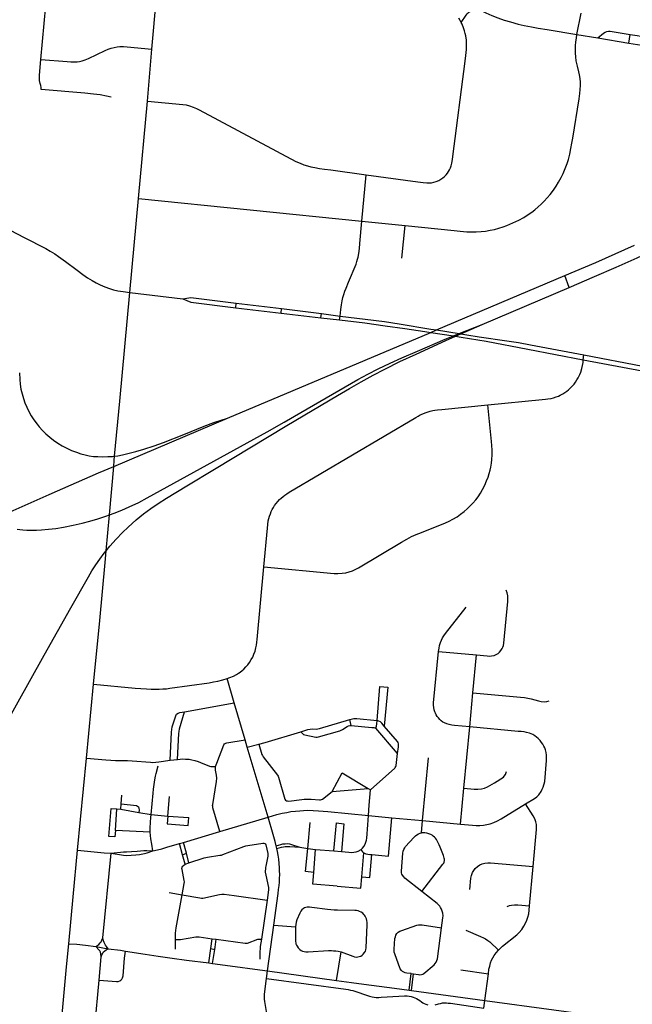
# Model space of a CAD drawing. Extents: x 1410746 to 1533160, y 578873 to 704954.
# Tile 39 of 227: x 1481427 to 1486650, y 591624 to 600020. Entities that reach past the tile are written whole.
import ezdxf

# ---------------------------------------------------------------- set-up
doc = ezdxf.new("R2010")
doc.units = 0
doc.header["$MEASUREMENT"] = 0
doc.layers.add('MC_STREETS', color=254, linetype='CONTINUOUS')

msp = doc.modelspace()

# ---------------------------------------------------------------- linework, layer by layer
at = {"layer": 'MC_STREETS'}
for p, q in [((1482554.615775, 599769.067425), (1482608.4598, 600378.24905)), ((1481608.73165, 599680.62005), (1481650.326, 600140.57095)), ((1486177.88135, 599894.191625), (1486214.060325, 600076.9755)), ((1486177.88135, 599894.191625), (1486354.727625, 599864.5795)), ((1486354.727625, 599864.5795), (1486621.0735, 599820.968925)), ((1486621.0735, 599820.968925), (1486631.7658, 599894.08545)), ((1486621.0735, 599820.968925), (1487269.474, 599714.01625)), ((1482515.7229, 599324.35655), (1482554.615775, 599769.067425)), ((1482441.510125, 598496.257), (1482515.7229, 599324.35655)), ((1484344.855575, 598301.2295), (1484382.3451, 598698.7743)), ((1482367.52275, 597694.967525), (1482441.510125, 598496.257)), ((1482441.510125, 598496.257), (1484344.855575, 598301.2295)), ((1484344.855575, 598301.2295), (1484712.631525, 598264.362825)), ((1484685.17955, 597987.73775), (1484712.631525, 598264.362825)), ((1486111.5071, 597735.905825), (1486075.1102, 597837.817125)), ((1482367.52275, 597694.967525), (1482817.900325, 597640.9824)), ((1485368.894825, 597422.275725), (1486111.5071, 597735.905825)), ((1483268.7165, 597564.1773), (1483273.143025, 597603.58425)), ((1483273.143025, 597603.58425), (1483659.6304, 597556.6804)), ((1483268.7165, 597564.1773), (1483655.135375, 597516.6949)), ((1483655.135375, 597516.6949), (1483659.6304, 597556.6804)), ((1483655.135375, 597516.6949), (1483993.624325, 597477.218075)), ((1483659.6304, 597556.6804), (1483998.9037, 597514.64165)), ((1483993.624325, 597477.218075), (1483998.9037, 597514.64165)), ((1483998.9037, 597514.64165), (1484158.644, 597493.153925)), ((1483993.624325, 597477.218075), (1484154.37485, 597460.220475)), ((1484154.37485, 597460.220475), (1484158.644, 597493.153925)), ((1486232.26185, 597120.814575), (1486235.799475, 597160.959025)), ((1486232.26185, 597120.814575), (1486732.925425, 597025.241375)), ((1486235.799475, 597160.959025), (1486740.282875, 597064.305625)), ((1484998.69545, 594632.38525), (1485320.66805, 594602.77135)), ((1485291.369175, 594278.908475), (1485320.66805, 594602.77135)), ((1481997.02875, 593723.933575), (1482057.780375, 594353.29025)), ((1483255.502125, 594194.419225), (1483194.891425, 594401.0364)), ((1484473.750275, 594044.7326), (1484498.3944, 594334.687575)), ((1485263.96055, 593990.3303), (1485291.369175, 594278.908475)), ((1482831.525125, 594118.2821), (1483255.502125, 594194.419225)), ((1483349.216075, 593880.3643), (1483255.502125, 594194.419225)), ((1484253.58845, 594000.67015), (1484242.609975, 594051.4701)), ((1485214.8768, 593468.24345), (1485263.96055, 593990.3303)), ((1484648.798375, 593762.122425), (1484463.2496, 593978.582825)), ((1483367.24175, 593817.6804), (1483349.216075, 593880.3643)), ((1483367.24175, 593817.6804), (1483467.42725, 593843.39185)), ((1483544.734675, 593219.5515), (1483367.24175, 593817.6804)), ((1481921.4154, 592938.61035), (1481997.02875, 593723.933575)), ((1482710.074725, 593704.949225), (1482773.696625, 593712.788875)), ((1484861.710475, 593190.794275), (1484912.803075, 593725.648075)), ((1482292.26665, 593333.84185), (1482297.732775, 593405.8251)), ((1484090.354, 593439.394575), (1484396.947775, 593465.070925)), ((1484396.947775, 593465.070925), (1484418.466225, 593452.214875)), ((1485185.515175, 593160.8255), (1485214.8768, 593468.24345)), ((1482288.7043, 593286.929325), (1482292.26665, 593333.84185)), ((1482689.641, 593229.53295), (1482704.142275, 593394.600375)), ((1482242.92345, 593107.285425), (1482255.500825, 593289.44975)), ((1482255.500825, 593289.44975), (1482288.7043, 593286.929325)), ((1482288.7043, 593286.929325), (1482442.6743, 593259.818125)), ((1482442.6743, 593259.818125), (1482548.902425, 593241.11335)), ((1482548.902425, 593241.11335), (1482689.641, 593229.53295)), ((1482689.641, 593229.53295), (1482868.49405, 593216.541375)), ((1484400.7678, 593234.455725), (1484599.119975, 593215.233675)), ((1483134.93495, 593097.351825), (1483544.734675, 593219.5515)), ((1483883.463875, 592951.75085), (1483904.19135, 593173.537275)), ((1484104.8646, 592931.3518), (1484127.058825, 593170.146025)), ((1484599.119975, 593215.233675), (1484861.710475, 593190.794275)), ((1484853.09075, 593087.110275), (1484861.710475, 593190.794275)), ((1484861.710475, 593190.794275), (1485185.515175, 593160.8255)), ((1482540.7038, 593092.289175), (1482242.92345, 593107.285425)), ((1482823.816775, 593004.955625), (1483134.93495, 593097.351825)), ((1482788.52255, 592994.4739), (1482823.816775, 593004.955625)), ((1482815.125325, 592899.708375), (1482788.52255, 592994.4739)), ((1482848.207425, 592911.673675), (1482823.816775, 593004.955625)), ((1482137.283275, 592191.750975), (1482206.032925, 592911.631275)), ((1482815.125325, 592899.708375), (1482848.207425, 592911.673675)), ((1482837.976225, 592818.308), (1482815.125325, 592899.708375)), ((1482869.561125, 592830.00655), (1482848.207425, 592911.673675)), ((1483620.25275, 592952.928725), (1483614.694125, 592976.290625)), ((1483814.442975, 592962.6752), (1483883.463875, 592951.75085)), ((1483883.463875, 592951.75085), (1483950.512325, 592945.222175)), ((1483933.8744, 592748.9929), (1483950.512325, 592945.222175)), ((1483950.512325, 592945.222175), (1484104.8646, 592931.3518)), ((1484104.8646, 592931.3518), (1484169.549825, 592925.5744)), ((1484344.471625, 592711.5741), (1484361.9069, 592914.575525)), ((1482837.976225, 592818.308), (1482869.561125, 592830.00655)), ((1485774.5596, 592463.3064), (1485804.9296, 592797.860075)), ((1482701.12675, 592578.58455), (1482813.7978, 592557.485725)), ((1483535.66065, 592513.063275), (1483487.602475, 592179.067975)), ((1483540.19105, 591908.39), (1483592.98655, 592297.460275)), ((1483592.98655, 592297.460275), (1483779.8699, 592284.722425)), ((1482754.9762, 592093.674175), (1482755.608325, 592177.482325)), ((1483056.88695, 592098.50375), (1483069.493275, 592183.1671)), ((1483069.493275, 592183.1671), (1483102.050775, 592178.758575)), ((1482076.591275, 592115.492225), (1482182.3481, 592097.912075)), ((1483038.723175, 591976.517025), (1483056.88695, 592098.50375)), ((1483056.88695, 592098.50375), (1483091.05825, 592092.263975)), ((1483072.06945, 591972.101875), (1483091.05825, 592092.263975)), ((1484128.741375, 591826.82145), (1484168.292125, 592070.9624)), ((1482105.236175, 591830.3338), (1482123.098475, 592027.504825)), ((1483038.723175, 591976.517025), (1483072.06945, 591972.101875)), ((1483531.655075, 591844.955825), (1483540.19105, 591908.39)), ((1483540.19105, 591908.39), (1484128.741375, 591826.82145)), ((1485186.920125, 591916.903525), (1485422.691575, 591883.082525)), ((1482061.641125, 591349.11455), (1482105.236175, 591830.3338)), ((1484748.3649, 591743.936925), (1484765.05315, 591885.046475)), ((1484765.05315, 591885.046475), (1484784.79135, 591882.355625)), ((1484768.1514, 591741.196), (1484784.79135, 591882.355625)), ((1485393.520975, 591655.652075), (1485422.691575, 591883.082525)), ((1484748.3649, 591743.936925), (1484768.1514, 591741.196)), ((1484768.1514, 591741.196), (1485393.520975, 591655.652075)), ((1485384.649425, 591592.014125), (1485393.520975, 591655.652075)), ((1485393.520975, 591655.652075), (1486569.508075, 591495.654075))]:
    msp.add_line(p, q, dxfattribs=at)
for points in [[(1485191.728075, 599996.006525), (1485233.2435, 600058.043225), (1485243.53095, 600071.674075), (1485254.075575, 600082.99025), (1485268.279025, 600091.906325), (1485284.937875, 600098.935775), (1485326.5495, 600114.4704)], [(1485326.5495, 600114.4704), (1485353.09215, 600100.4789), (1485400.41435, 600077.58935), (1485451.33715, 600055.98575), (1485504.831825, 600034.8965), (1485558.0693, 600016.6363), (1485610.792425, 600001.20515), (1485678.175125, 599983.459325), (1485728.84075, 599972.143125), (1485791.336925, 599959.7982), (1485848.4322, 599949.2536), (1485924.302025, 599935.879925), (1486177.88135, 599894.191625)], [(1485191.728075, 599996.006525), (1485181.8042, 600013.616275), (1485170.74995, 600032.0647)], [(1484382.3451, 598698.7743), (1484821.28835, 598638.042025), (1484867.109675, 598631.9091), (1484898.94635, 598628.6325), (1484918.99845, 598628.111675), (1484936.706775, 598629.15335), (1484958.32135, 598633.580425), (1484977.331775, 598639.57), (1484999.206775, 598649.72625), (1485016.481075, 598659.18805), (1485034.363025, 598671.861675), (1485048.1651, 598683.580425), (1485061.9672, 598697.642925), (1485073.68595, 598711.445025), (1485083.720525, 598726.2763), (1485092.893775, 598741.2379), (1485100.706275, 598757.904575), (1485106.61975, 598775.0226), (1485111.38335, 598795.9254), (1485116.18885, 598826.82665), (1485120.0401, 598854.674175), (1485224.751425, 599667.8004), (1485230.0121, 599715.77635), (1485235.168075, 599767.453175), (1485236.556975, 599809.467075), (1485235.5153, 599845.9254), (1485231.424525, 599881.825375), (1485226.487525, 599903.5643), (1485219.879275, 599926.490625), (1485211.07155, 599952.15955), (1485198.954125, 599981.534475), (1485191.728075, 599996.006525)], [(1484712.631525, 598264.362825), (1485130.835275, 598221.8315), (1485183.7329, 598215.84455), (1485240.194975, 598211.363825), (1485277.88135, 598210.16385), (1485318.978025, 598211.08835), (1485360.84875, 598214.118475), (1485399.409125, 598218.14995), (1485437.603575, 598224.39995), (1485474.0619, 598231.3444), (1485513.298025, 598241.41385), (1485549.0619, 598252.872175), (1485581.00635, 598265.372175), (1485632.182, 598287.392225), (1485683.38275, 598311.6986), (1485725.564725, 598334.77225), (1485763.30345, 598358.46225), (1485792.2273, 598378.571225), (1485818.3965, 598399.2311), (1485848.020225, 598424.052725), (1485874.409125, 598447.66385), (1485898.714675, 598473.011075), (1485924.0619, 598500.441625), (1485948.36745, 598528.91385), (1485977.534125, 598567.108275), (1485999.75635, 598599.747175), (1486021.63135, 598635.511075), (1486042.8119, 598673.7055), (1486059.478575, 598708.0805), (1486077.88135, 598750.441625), (1486093.853575, 598794.53885), (1486104.61745, 598828.91385), (1486116.770225, 598873.358275), (1486126.145225, 598922.316625), (1486134.415075, 598967.59395), (1486141.770225, 599010.858275), (1486197.433325, 599346.834475), (1486202.534125, 599389.677725), (1486206.00635, 599426.483275), (1486207.4733, 599458.57705), (1486207.053625, 599488.793575), (1486204.955275, 599520.2691), (1486200.33885, 599550.4856), (1486194.68025, 599575.195525), (1486182.676775, 599623.09025), (1486172.673025, 599669.886075), (1486168.159125, 599704.261075), (1486165.38135, 599735.511075), (1486164.6869, 599764.3305), (1486166.0758, 599796.9694), (1486168.853575, 599831.3444), (1486173.020225, 599862.247175), (1486177.88135, 599894.191625)], [(1486354.727625, 599864.5795), (1486403.54225, 599905.97095), (1486417.60475, 599915.085525), (1486431.92765, 599920.03345), (1486446.250575, 599922.3772), (1486460.8339, 599921.85635), (1486478.2639, 599919.54845), (1486631.7658, 599894.08545)], [(1486631.7658, 599894.08545), (1486690.20995, 599884.599225), (1486723.282875, 599878.60965), (1486758.1787, 599870.2763), (1486811.564125, 599856.474225), (1486851.9287, 599848.1409), (1486893.07455, 599840.3284), (1486971.720375, 599827.30755), (1487032.39745, 599816.8909), (1487078.4912, 599810.6409), (1487110.001625, 599807.5159), (1487153.2308, 599803.349225), (1487198.282875, 599799.18255), (1487234.220375, 599794.49505), (1487279.547175, 599787.4261)], [(1481608.73165, 599680.62005), (1481832.17825, 599662.517275), (1481862.50655, 599660.746275), (1481894.163075, 599660.303525), (1481917.305375, 599661.983225), (1481937.325625, 599664.765725), (1481960.5027, 599669.97405), (1481984.981875, 599677.526125), (1482012.58605, 599688.72405), (1482155.8152, 599756.953225), (1482181.59645, 599767.890725), (1482207.89855, 599777.526125), (1482233.9402, 599784.557375), (1482257.89855, 599788.72405), (1482281.59645, 599791.0678), (1482311.02355, 599791.0678), (1482344.6173, 599788.72405), (1482554.615775, 599769.067425)], [(1482207.937375, 599360.009975), (1482167.13875, 599369.558575), (1482114.6214, 599378.67315), (1482057.329725, 599386.48565), (1481981.270275, 599393.699375), (1481610.71515, 599423.81205), (1481609.48005, 599442.029525), (1481606.457625, 599458.318725), (1481601.60055, 599475.46135), (1481596.989825, 599501.9191), (1481595.525975, 599523.211575), (1481596.058275, 599547.0325), (1481608.73165, 599680.62005)], [(1482515.7229, 599324.35655), (1482818.080275, 599297.947075), (1482846.309725, 599292.958275), (1482875.476375, 599284.624925), (1482907.0736, 599274.208275), (1482933.4625, 599262.4027), (1482957.70795, 599250.8053), (1483781.478275, 598812.4899), (1483817.4702, 598796.457), (1483850.0147, 598783.55775), (1483881.101525, 598773.748375), (1483909.3765, 598766.844025), (1483943.5695, 598759.939675), (1483984.62345, 598752.59085), (1484026.0297, 598746.34085), (1484081.238025, 598739.049175), (1484382.3451, 598698.7743)], [(1480991.922325, 598410.785825), (1481141.7909, 598332.914875), (1481150.1665, 598328.56295), (1481373.52335, 598212.507875), (1481378.700075, 598209.818075), (1481615.132725, 598086.9689), (1481648.7818, 598068.6638), (1481688.353125, 598046.3208), (1481725.501725, 598023.170225), (1481759.189975, 598000.47745), (1481817.3367, 597958.524475), (1481917.435975, 597884.302575), (1481965.873475, 597848.10465), (1482006.23805, 597820.240075), (1482044.779725, 597796.28175), (1482079.41515, 597776.7505), (1482113.529725, 597759.302575), (1482152.0714, 597743.15675), (1482192.435975, 597728.313), (1482226.970425, 597717.9099), (1482263.860075, 597709.525875), (1482309.194025, 597702.292275), (1482367.52275, 597694.967525)], [(1484158.644, 597493.153925), (1484165.82175, 597548.524975), (1484170.335625, 597587.413875), (1484175.8244, 597622.42195), (1484181.985675, 597650.328825), (1484190.048625, 597678.182625), (1484199.82235, 597704.9699), (1484210.065, 597730.399875), (1484231.793125, 597783.235), (1484294.8158, 597934.2435), (1484302.482575, 597957.79145), (1484307.95885, 597978.327425), (1484311.62155, 597995.17185), (1484317.3221, 598026.69245), (1484323.13055, 598070.085075), (1484327.94585, 598111.014975), (1484344.855575, 598301.2295)], [(1486111.5071, 597735.905825), (1486328.46645, 597830.299275), (1486512.39645, 597910.9601), (1486690.0984, 597990.889575), (1486835.3852, 598058.0068), (1487053.37965, 598160.94165), (1487341.29945, 598298.726425)], [(1486075.1102, 597837.817125), (1486338.712825, 597950.9457), (1486668.113625, 598098.921025)], [(1483198.2801, 596620.967), (1484931.01185, 597353.883025), (1484980.1119, 597374.6515), (1486075.1102, 597837.817125)], [(1482057.780375, 594353.29025), (1482109.910175, 594897.698125), (1482155.5229, 595391.275925), (1482164.53615, 595491.889375), (1482191.950475, 595797.9107), (1482228.955225, 596210.988375), (1482233.5591, 596262.3808), (1482236.937575, 596299.0108), (1482280.083225, 596766.80375), (1482367.52275, 597694.967525)], [(1482817.900325, 597640.9824), (1482887.465525, 597650.189), (1483273.143025, 597603.58425)], [(1482817.900325, 597640.9824), (1482886.011775, 597610.393525), (1483268.7165, 597564.1773)], [(1484154.37485, 597460.220475), (1484368.40555, 597434.500975), (1484544.2284, 597410.5795), (1484711.678725, 597386.259325), (1484881.875875, 597361.592025), (1484931.01185, 597353.883025), (1485124.68495, 597323.4974), (1485142.550175, 597320.6945), (1485191.741475, 597312.9768), (1485402.770625, 597277.660675), (1485758.962825, 597211.225225), (1486232.26185, 597120.814575)], [(1484158.644, 597493.153925), (1484373.588525, 597467.59235), (1484536.65325, 597445.26565), (1484661.044925, 597426.52715), (1484931.4379, 597382.496375), (1484980.1119, 597374.6515), (1485173.9254, 597343.41425), (1485188.08835, 597341.131575), (1485238.483825, 597333.00925), (1485343.57815, 597316.60565), (1485581.66535, 597282.67795), (1485680.1707, 597266.450325), (1485781.2729, 597247.737375), (1486235.799475, 597160.959025)], [(1481162.081125, 593754.895975), (1481635.690575, 594599.811), (1481862.3831, 595003.96095), (1482012.642825, 595268.937775), (1482042.1706, 595319.253325), (1482076.02475, 595371.336675), (1482109.791675, 595420.634475), (1482147.378925, 595470.815825), (1482164.53615, 595491.889375), (1482195.2956, 595529.67), (1482249.9831, 595591.649175), (1482303.628925, 595646.336675), (1482352.066425, 595692.690825), (1482421.33725, 595754.67), (1482483.83725, 595805.711675), (1482545.816425, 595852.586675), (1482608.83725, 595895.295), (1482678.628925, 595940.086675), (1482851.02475, 596044.253325), (1483088.52475, 596186.961675), (1483704.14975, 596560.92), (1484136.441425, 596814.565825), (1484240.08725, 596876.024175), (1484338.52475, 596931.753325), (1484441.128925, 596988.524175), (1484541.128925, 597040.6075), (1484669.253925, 597104.67), (1484806.2331, 597168.7325), (1485061.166975, 597284.170525), (1485142.550175, 597320.6945), (1485188.08835, 597341.131575), (1485368.894825, 597422.275725)], [(1481405.141575, 595676.6433), (1481429.277175, 595672.946875), (1481453.866325, 595670.335625), (1481488.0785, 595668.4112), (1481519.303325, 595667.623175), (1481570.544525, 595668.050675), (1481614.3879, 595670.6289), (1481673.366825, 595675.1422), (1481734.235025, 595682.227775), (1481799.6631, 595692.041575), (1481883.0186, 595708.4218), (1481958.973475, 595726.216925), (1482025.379725, 595743.144025), (1482093.522075, 595763.543325), (1482162.5325, 595786.980825), (1482191.950475, 595797.9107), (1482231.459675, 595812.589875), (1482297.0811, 595838.630125), (1482360.449175, 595865.53985), (1482441.61235, 595904.168325), (1482514.185225, 595941.8795), (1483538.22695, 596505.904425), (1483683.0186, 596588.716925), (1483824.16445, 596670.487775), (1484310.622775, 596952.2586), (1484395.5186, 596998.091925), (1484482.497775, 597042.8836), (1484584.51435, 597091.76205), (1484686.1436, 597138.1961), (1484817.78625, 597194.89865), (1485055.426075, 597295.483475), (1485124.68495, 597323.4974), (1485173.9254, 597343.41425), (1485368.894825, 597422.275725)], [(1485418.0634, 596735.24145), (1485882.6765, 596780.58185), (1485908.8653, 596783.1748), (1485930.3415, 596786.2798), (1485959.518375, 596791.16455), (1485977.52185, 596795.886775), (1485999.657275, 596802.9701), (1486020.317, 596811.234), (1486036.2545, 596819.20275), (1486058.094775, 596831.0083), (1486075.8031, 596842.223575), (1486092.330875, 596853.734), (1486106.792675, 596865.2444), (1486120.664225, 596877.935375), (1486136.89685, 596894.168025), (1486153.1295, 596912.466625), (1486165.525325, 596929.879825), (1486177.92115, 596948.473575), (1486189.431575, 596967.362475), (1486202.583175, 596994.368175), (1486209.9737, 597013.18045), (1486220.12115, 597047.1774), (1486225.783025, 597072.50675), (1486229.954925, 597098.1341), (1486232.26185, 597120.814575)], [(1481425.055625, 597009.2599), (1481427.338425, 596950.721975), (1481430.512725, 596911.677625), (1481437.88445, 596870.6133), (1481447.179375, 596829.9068), (1481458.736175, 596790.5099), (1481471.5834, 596754.051575), (1481487.555625, 596716.551575), (1481505.85305, 596678.8385), (1481526.444525, 596641.8988), (1481548.66675, 596608.21825), (1481575.402075, 596571.535475), (1481594.1271, 596548.953825), (1481622.9723, 596516.20435), (1481651.444525, 596488.07935), (1481683.04175, 596460.301575), (1481715.929775, 596434.049275), (1481752.13895, 596408.912675), (1481788.5973, 596387.037675), (1481828.685975, 596365.91625), (1481870.194525, 596347.45435), (1481911.861175, 596331.482125), (1481949.361175, 596319.32935), (1481985.4723, 596309.2599), (1482020.194525, 596301.621025), (1482056.467575, 596296.48665), (1482094.500075, 596293.982125), (1482134.07105, 596292.855025), (1482177.4312, 596294.124425), (1482217.76395, 596296.7599), (1482236.937575, 596299.0108), (1482263.498825, 596302.129), (1482303.863425, 596309.507475), (1482347.9723, 596320.0238), (1482418.805625, 596339.121025), (1482486.861175, 596358.21825), (1482572.625075, 596385.301575), (1482653.52785, 596413.7738), (1482826.0973, 596482.871025), (1483000.43145, 596553.449725), (1483082.012175, 596584.568475), (1483198.2801, 596620.967)], [(1483509.138675, 595353.43015), (1483538.829375, 595682.892), (1483542.450975, 595715.0962), (1483546.878075, 595747.12745), (1483551.30515, 595767.179525), (1483557.2623, 595787.42265), (1483564.065575, 595806.242025), (1483571.61765, 595824.992025), (1483580.088525, 595843.4397), (1483590.628075, 595861.18995), (1483600.5239, 595876.2941), (1483613.80515, 595895.304525), (1483628.909325, 595913.01285), (1483643.49265, 595928.898275), (1483656.7739, 595941.398275), (1483672.138475, 595954.4191), (1483687.763475, 595965.617025), (1483704.169725, 595976.554525), (1483725.263475, 595990.0962), (1484803.313825, 596628.79345), (1484824.5548, 596640.66335), (1484841.79185, 596649.4105), (1484862.930875, 596659.464425), (1484884.551675, 596667.958325), (1484908.2832, 596676.21275), (1484928.0779, 596681.8684), (1484949.189275, 596686.76005), (1484967.740925, 596690.10965), (1484988.65745, 596693.208375), (1485027.331575, 596697.361325), (1485418.0634, 596735.24145)], [(1483509.138675, 595353.43015), (1484107.40255, 595297.8746), (1484139.694225, 595296.832925), (1484176.281625, 595299.589775), (1484207.749775, 595304.471825), (1484236.569225, 595311.41625), (1484263.999775, 595320.79125), (1484288.305325, 595332.2496), (1484314.347, 595346.4857), (1484683.097, 595565.2357), (1484727.7318, 595590.610175), (1484768.76845, 595611.7904), (1484807.819475, 595630.3231), (1484852.54145, 595648.569025), (1485056.409, 595730.592425), (1485087.263675, 595744.402375), (1485118.513675, 595760.027375), (1485155.848125, 595781.97435), (1485185.79795, 595802.75435), (1485216.79865, 595826.917375), (1485242.29065, 595848.77085), (1485268.28385, 595873.55505), (1485290.6501, 595897.1303), (1485315.1281, 595925.66595), (1485334.8331, 595952.7357), (1485354.726375, 595981.759325), (1485373.1634, 596014.099725), (1485391.9027, 596050.3693), (1485407.92175, 596087.2434), (1485420.313875, 596119.886025), (1485429.53405, 596149.363675), (1485437.844175, 596180.033075), (1485442.96315, 596203.754625), (1485448.4228, 596237.459925), (1485452.352, 596270.4048), (1485454.165475, 596308.790125), (1485453.86325, 596349.5934), (1485451.143025, 596390.3967), (1485448.269575, 596422.416), (1485418.0634, 596735.24145)], [(1481268.655, 595789.36715), (1481678.5832, 595972.069725), (1482100.18875, 596156.52625), (1482228.955225, 596210.988375), (1483198.2801, 596620.967)], [(1483194.891425, 594401.0364), (1483219.631, 594410.932225), (1483249.058075, 594423.432225), (1483274.3185, 594436.19265), (1483293.589325, 594446.869725), (1483308.2176, 594457.27205), (1483323.443475, 594468.989075), (1483338.13125, 594482.452875), (1483355.24585, 594500.518275), (1483371.5681, 594519.692975), (1483386.427875, 594539.49125), (1483401.644775, 594563.105175), (1483413.641425, 594585.150975), (1483423.797675, 594608.588475), (1483433.6935, 594636.45305), (1483440.583325, 594663.096525), (1483445.45565, 594687.277725), (1483448.71085, 594711.14925), (1483451.187325, 594734.46295), (1483509.138675, 595353.43015)], [(1485320.66805, 594602.77135), (1485412.556975, 594594.144875), (1485432.5989, 594593.006125), (1485450.81885, 594594.372625), (1485471.54405, 594598.9276), (1485489.99175, 594605.98785), (1485505.0232, 594615.325575), (1485517.549425, 594625.574275), (1485529.618825, 594639.9569), (1485540.64635, 594656.869925), (1485546.514125, 594669.14485), (1485551.939575, 594684.561375), (1485556.039075, 594704.603325), (1485589.290475, 595058.525825), (1485589.973725, 595082.895), (1485587.468475, 595108.40295), (1485581.77475, 595132.088875), (1485575.488475, 595154.346625)], [(1484998.69545, 594632.38525), (1485003.106025, 594661.999175), (1485007.5166, 594684.0521), (1485014.447525, 594707.995275), (1485022.6386, 594729.4181), (1485032.4049, 594748.63565), (1485043.7464, 594766.908075), (1485057.3855, 594786.637725), (1485233.497125, 595011.421675)], [(1485263.96055, 593990.3303), (1485133.5333, 594001.986825), (1485110.850275, 594004.507175), (1485088.167275, 594008.6027), (1485068.004625, 594014.5885), (1485049.102125, 594023.094625), (1485035.409175, 594030.75275), (1485020.400675, 594041.603125), (1485007.934175, 594052.7691), (1484996.63595, 594066.099125), (1484986.457175, 594079.043325), (1484977.975225, 594092.31955), (1484971.286825, 594105.3205), (1484965.2433, 594119.156125), (1484961.205475, 594134.619375), (1484957.424975, 594154.151975), (1484956.164825, 594173.369525), (1484956.164825, 594194.4773), (1484998.69545, 594632.38525)], [(1482057.780375, 594353.29025), (1482412.480025, 594320.46445), (1482460.37615, 594316.1986), (1482508.98725, 594313.0736), (1482548.917825, 594311.684725), (1482584.334475, 594311.3375), (1482615.9317, 594311.3375), (1482647.87615, 594312.726375), (1482679.473375, 594315.15695), (1482707.45765, 594318.8655), (1483042.667825, 594366.1986), (1483080.167825, 594372.4486), (1483117.3206, 594380.0875), (1483158.65435, 594390.0104), (1483194.891425, 594401.0364)], [(1484498.3944, 594334.687575), (1484531.47235, 594331.220475), (1484566.237875, 594327.5765), (1484535.757125, 593996.57685)], [(1485291.369175, 594278.908475), (1485696.5128, 594241.73355), (1485729.592175, 594239.213225), (1485757.945925, 594235.117675), (1485786.92975, 594229.1319), (1485850.883225, 594210.859475), (1485873.566225, 594206.4489), (1485899.714675, 594203.92855), (1485921.7676, 594206.4489), (1485940.203625, 594211.859675)], [(1482710.074725, 593704.949225), (1482721.194875, 593944.03265), (1482723.944925, 593968.18105), (1482728.4678, 593988.6848), (1482758.318825, 594083.66535), (1482765.253925, 594096.63095), (1482777.31495, 594106.279775), (1482793.2958, 594111.707225), (1482831.525125, 594118.2821)], [(1482773.696625, 593712.788875), (1482783.9485, 593933.807125), (1482786.059175, 593951.59715), (1482790.582075, 593972.100875), (1482831.525125, 594118.2821)], [(1483824.33205, 593948.3427), (1483884.59255, 593966.3719), (1483902.6481, 593970.19135), (1483920.703675, 593971.92745), (1483957.41035, 593970.75615), (1483970.009225, 593971.92745), (1483982.509225, 593974.705225), (1484242.609975, 594051.4701)], [(1483824.33205, 593948.3427), (1483838.305875, 593932.645375), (1483847.78015, 593925.64295), (1483859.282875, 593921.983), (1483951.827375, 593902.3761), (1483963.591525, 593901.591825), (1483975.617075, 593903.4218), (1484156.814775, 593956.9969), (1484169.314775, 593962.55245), (1484179.037, 593967.760775), (1484217.87915, 593992.833175), (1484229.73145, 593998.31635), (1484241.884225, 594000.05245), (1484253.58845, 594000.67015)], [(1484242.609975, 594051.4701), (1484274.8473, 594059.8632), (1484288.387225, 594061.733175), (1484301.601225, 594061.4526), (1484473.750275, 594044.7326)], [(1484253.58845, 594000.67015), (1484429.2335, 593984.1984), (1484446.23965, 593982.890225), (1484463.2496, 593978.582825)], [(1484463.2496, 593978.582825), (1484469.786625, 593994.663725), (1484473.10415, 594016.034275), (1484473.750275, 594044.7326)], [(1484535.757125, 593996.57685), (1484513.897475, 594021.877625), (1484502.49075, 594031.29235), (1484490.07425, 594037.9484), (1484473.750275, 594044.7326)], [(1484648.798375, 593762.122425), (1484657.0781, 593818.466275), (1484657.7401, 593833.691975), (1484656.416125, 593845.773225), (1484653.437175, 593855.53755), (1484646.89245, 593865.98555), (1484535.757125, 593996.57685)], [(1485739.98855, 593332.523225), (1485814.968475, 593378.519325), (1485834.8161, 593391.751075), (1485852.773475, 593409.3934), (1485872.813, 593438.87795), (1485882.47375, 593458.0029), (1485890.114825, 593474.616075), (1485904.125275, 593524.068575), (1485919.247275, 593702.697225), (1485919.87735, 593725.065175), (1485918.30215, 593748.378275), (1485915.151725, 593769.8011), (1485909.796025, 593792.4841), (1485903.4952, 593810.441475), (1485896.249225, 593825.878525), (1485887.113025, 593841.315575), (1485876.08655, 593857.697725), (1485863.4849, 593874.39495), (1485848.04785, 593890.147025), (1485834.186025, 593901.803575), (1485819.064025, 593912.515), (1485800.7916, 593923.2264), (1485773.067925, 593935.198), (1485748.179625, 593942.44395), (1485726.7568, 593946.5395), (1485703.30285, 593949.210925), (1485677.143775, 593951.52915), (1485263.96055, 593990.3303)], [(1483467.42725, 593843.39185), (1483520.2621, 593857.768675), (1483824.33205, 593948.3427)], [(1483097.1665, 593650.38035), (1483102.19655, 593666.015775), (1483107.165925, 593679.759975), (1483168.7486, 593836.203425), (1483174.139925, 593844.1107), (1483184.2037, 593851.2991), (1483193.593625, 593853.44045), (1483349.216075, 593880.3643)], [(1483467.42725, 593843.39185), (1483492.930975, 593754.5162), (1483497.0848, 593744.61095), (1483503.63505, 593734.54595), (1483625.213475, 593577.004425), (1483630.048375, 593569.3182), (1483634.6353, 593559.524475), (1483687.52045, 593374.4883), (1483693.35695, 593365.9348), (1483702.715475, 593359.59515), (1483711.3042, 593357.579875), (1483721.331925, 593357.48195), (1483832.81115, 593370.577125), (1483852.5822, 593372.4478), (1483871.899925, 593373.878725), (1483892.8871, 593374.355725), (1483911.48935, 593373.64025), (1483982.321, 593367.916475), (1483991.860625, 593368.39345), (1484000.68475, 593370.301375), (1484007.839475, 593373.878725), (1484090.354, 593439.394575)], [(1484418.466225, 593452.214875), (1484624.162625, 593636.742375), (1484629.614975, 593643.21645), (1484633.831975, 593650.55715), (1484636.01855, 593658.9911), (1484648.798375, 593762.122425)], [(1481997.02875, 593723.933575), (1482160.71315, 593707.77505), (1482205.1594, 593705.026775), (1482243.540875, 593703.68005), (1482320.53235, 593704.2633), (1482347.411875, 593703.2738), (1482385.395275, 593700.5377), (1482541.614675, 593687.968325), (1482562.937725, 593687.070525), (1482586.72975, 593688.192775), (1482613.215225, 593691.110675), (1482710.074725, 593704.949225)], [(1482548.902425, 593241.11335), (1482565.6874, 593424.548275), (1482569.159625, 593459.704525), (1482579.8607, 593538.7151), (1482585.21865, 593569.947575), (1482590.4426, 593592.4544), (1482606.486025, 593657.6212)], [(1482773.696625, 593712.788875), (1482816.78865, 593716.24235), (1482841.841425, 593715.201075), (1482871.54475, 593712.94875), (1482895.011675, 593709.24345), (1482920.537075, 593703.06795), (1482948.120975, 593694.422225), (1482967.4709, 593687.011625), (1483045.8412, 593655.0463), (1483057.643275, 593652.02715), (1483071.366625, 593651.20375), (1483097.1665, 593650.38035)], [(1483134.93495, 593097.351825), (1483074.18425, 593299.4213), (1483072.437475, 593309.31975), (1483072.0493, 593319.412275), (1483072.82565, 593328.3403), (1483105.1453, 593524.362625), (1483107.037225, 593552.3857), (1483105.528575, 593577.2575), (1483097.914925, 593620.36965), (1483097.1665, 593650.38035)], [(1484090.354, 593439.394575), (1484175.352375, 593597.46155), (1484396.947775, 593465.070925)], [(1485214.8768, 593468.24345), (1485302.710675, 593459.17), (1485331.649075, 593458.62495), (1485364.094875, 593460.923175), (1485388.716875, 593466.64855), (1485414.56195, 593477.451025), (1485436.745325, 593488.323375), (1485474.098925, 593511.658325), (1485551.388775, 593560.82915), (1485558.57545, 593568.34325), (1485568.730625, 593583.815325), (1485577.9819, 593608.034425)], [(1484400.7678, 593234.455725), (1484406.484275, 593322.930625), (1484418.466225, 593452.214875)], [(1482292.26665, 593333.84185), (1482422.5789, 593318.330825), (1482432.53945, 593314.853075), (1482439.3383, 593306.831325), (1482443.1966, 593296.332825), (1482444.45875, 593279.92475), (1482442.6743, 593259.818125)], [(1485185.515175, 593160.8255), (1485288.5338, 593150.744175), (1485320.037975, 593148.853925), (1485349.0218, 593148.22385), (1485381.15605, 593151.059225), (1485409.5098, 593155.78485), (1485439.123725, 593163.975925), (1485469.0527, 593174.3723), (1485500.241825, 593187.60405), (1485533.3212, 593205.876475), (1485739.98855, 593332.523225)], [(1485804.9296, 592797.860075), (1485833.651425, 593113.552875), (1485834.33105, 593134.62145), (1485832.631975, 593156.7095), (1485827.534725, 593180.1568), (1485817.68005, 593204.62355), (1485804.087425, 593231.1292), (1485739.98855, 593332.523225)], [(1482242.92345, 593107.285425), (1482239.17485, 593051.822975), (1482186.5764, 593056.0101), (1482207.7193, 593292.969075), (1482255.500825, 593289.44975)], [(1482540.7038, 593092.289175), (1482540.079775, 593127.23925), (1482542.276075, 593178.0054), (1482545.747025, 593215.870175), (1482548.902425, 593241.11335)], [(1482689.641, 593229.53295), (1482683.74295, 593162.3955), (1482863.864475, 593148.072575), (1482868.49405, 593216.541375)], [(1483544.734675, 593219.5515), (1483620.740125, 593241.3515), (1483665.8131, 593252.5461), (1483703.52125, 593260.500175), (1483739.4618, 593266.68665), (1483778.3483, 593271.98935), (1483814.87805, 593274.9353), (1483846.9889, 593276.997475), (1483883.813225, 593278.47045), (1483929.475425, 593277.292075), (1483975.4322, 593274.051525), (1484053.205225, 593267.27585), (1484400.7678, 593234.455725)], [(1484337.93615, 592943.083325), (1484350.703225, 592955.59085), (1484361.313725, 592969.577375), (1484371.9242, 592989.83375), (1484378.676325, 593006.714075), (1484383.78, 593023.9611), (1484386.1023, 593040.21715), (1484395.653075, 593155.294175), (1484400.7678, 593234.455725)], [(1483614.694125, 592976.290625), (1483604.817325, 593013.030925), (1483588.4184, 593070.74355), (1483544.734675, 593219.5515)], [(1484127.058825, 593170.146025), (1484189.571075, 593163.351225), (1484169.549825, 592925.5744)], [(1484429.890925, 592900.17055), (1484570.96395, 592887.264325), (1484599.119975, 593215.233675)], [(1482563.200625, 592933.5963), (1482552.70985, 592989.43515), (1482546.164725, 593034.133975), (1482540.7038, 593092.289175)], [(1484854.7837, 592587.1335), (1484711.4446, 592700.2692), (1484701.526925, 592710.9258), (1484691.298075, 592723.749675), (1484685.31685, 592734.515925), (1484682.326225, 592746.17935), (1484681.02045, 592759.865525), (1484694.63985, 592912.98005), (1484696.980275, 592928.906375), (1484702.064325, 592944.75665), (1484709.328125, 592959.332), (1484716.868325, 592969.237025), (1484786.14685, 593047.58475), (1484801.053925, 593061.091875), (1484813.0164, 593069.4656), (1484825.876075, 593076.942175), (1484840.530125, 593083.8206), (1484853.09075, 593087.110275)], [(1484854.7837, 592587.1335), (1485035.45215, 592817.6082), (1485041.8219, 592826.594725), (1485045.07255, 592834.5478), (1485048.73625, 592849.41455), (1485048.098775, 592860.35615), (1485046.891425, 592870.94405), (1485040.8009, 592891.460725), (1485028.98925, 592922.287125), (1485011.18185, 592963.7926), (1485002.2885, 592985.09145), (1484992.571, 593007.4989), (1484981.4106, 593028.112375), (1484971.512975, 593041.051), (1484962.6731, 593050.3269), (1484952.122275, 593058.5421), (1484942.3887, 593065.284875), (1484931.528475, 593072.04895), (1484915.598725, 593078.909175), (1484898.5482, 593083.8206), (1484880.804175, 593086.492825), (1484853.09075, 593087.110275)], [(1482563.200625, 592933.5963), (1482603.3414, 592941.66005), (1482638.67125, 592950.080175), (1482681.927725, 592962.489675), (1482788.52255, 592994.4739)], [(1482869.561125, 592830.00655), (1482999.1434, 592871.461625), (1483015.45815, 592875.759), (1483029.6347, 592879.158475), (1483132.3578, 592894.2561), (1483146.56735, 592896.62435), (1483160.184825, 592900.472775), (1483338.464075, 592969.7798), (1483354.973875, 592975.368875), (1483371.55165, 592979.217275), (1483501.2276, 592997.4769), (1483509.373825, 592997.85875), (1483517.01095, 592996.20405)], [(1483517.01095, 592996.20405), (1483522.10235, 592991.621775), (1483525.53905, 592983.7301), (1483541.50875, 592909.266825), (1483542.563625, 592898.586275), (1483541.640625, 592887.378275), (1483524.6002, 592801.894125), (1483522.40105, 592789.58265), (1483521.580825, 592776.118775), (1483521.02835, 592761.9213), (1483521.36955, 592750.25695), (1483524.55195, 592725.059175), (1483547.298825, 592620.653075), (1483547.881275, 592609.45805), (1483547.245475, 592600.033175), (1483535.66065, 592513.063275)], [(1483614.694125, 592976.290625), (1483653.112675, 592986.8353), (1483671.23025, 592991.1263), (1483689.65165, 592993.55015), (1483708.71875, 592994.11905), (1483727.1749, 592991.840525), (1483744.719675, 592986.599875), (1483814.442975, 592962.6752)], [(1481844.941725, 592140.766375), (1481882.013025, 592540.169775), (1481921.4154, 592938.61035)], [(1481921.4154, 592938.61035), (1482146.340025, 592916.814175), (1482206.032925, 592911.631275)], [(1482206.032925, 592911.631275), (1482311.75945, 592923.7671), (1482337.9768, 592925.167), (1482380.68515, 592926.20865), (1482427.56015, 592928.986425), (1482484.591325, 592934.395225), (1482510.9196, 592935.657625), (1482563.200625, 592933.5963)], [(1482206.032925, 592911.631275), (1482310.97935, 592894.3831), (1482337.254975, 592892.90705), (1482377.53075, 592894.98375), (1482416.030775, 592898.390875), (1482448.393475, 592901.9031), (1482491.969875, 592908.84755), (1482513.0621, 592914.946725), (1482563.200625, 592933.5963)], [(1483592.98655, 592297.460275), (1483629.752375, 592567.711), (1483634.7003, 592603.908925), (1483638.346125, 592635.67975), (1483640.9503, 592665.36725), (1483642.773225, 592697.658925), (1483644.0753, 592729.690175), (1483643.554475, 592761.981825), (1483642.252375, 592787.502675), (1483639.648225, 592825.263075), (1483635.577625, 592860.140925), (1483630.533625, 592896.096425), (1483625.3242, 592926.902125), (1483620.25275, 592952.928725)], [(1483620.25275, 592952.928725), (1483659.056275, 592963.57905), (1483675.5725, 592967.4908), (1483691.7849, 592969.624), (1483709.88865, 592970.47595), (1483731.048425, 592969.966525), (1483814.442975, 592962.6752)], [(1483933.8744, 592748.9929), (1483865.109525, 592755.35735), (1483883.463875, 592951.75085)], [(1484169.549825, 592925.5744), (1484234.52545, 592919.771075), (1484255.795975, 592918.906425), (1484276.37475, 592920.11695), (1484295.58715, 592923.852725), (1484313.46345, 592930.4344), (1484337.93615, 592943.083325)], [(1484337.93615, 592943.083325), (1484342.27605, 592934.257575), (1484348.58805, 592925.394075), (1484355.786525, 592918.699525), (1484361.9069, 592914.575525)], [(1484344.471625, 592711.5741), (1484413.62475, 592704.9762), (1484429.890925, 592900.17055)], [(1484361.9069, 592914.575525), (1484378.4, 592907.70415), (1484395.253325, 592904.138125), (1484411.82085, 592901.9676), (1484429.890925, 592900.17055)], [(1482813.7978, 592557.485725), (1482830.43685, 592654.17215), (1482831.1114, 592666.763875), (1482830.212, 592679.58045), (1482811.099575, 592773.56865), (1482809.684625, 592782.781825), (1482811.549275, 592793.80535), (1482817.170575, 592802.574575), (1482823.91615, 592808.6456), (1482837.976225, 592818.308)], [(1485264.2084, 592602.294025), (1485274.582725, 592699.254), (1485278.57285, 592722.396725), (1485287.750125, 592747.9335), (1485298.12445, 592765.88905), (1485311.690875, 592782.647575), (1485329.646425, 592799.8051), (1485349.99605, 592812.573475), (1485370.744675, 592821.750775), (1485392.9265, 592827.9379), (1485416.930075, 592830.760725), (1485441.768875, 592831.32705), (1485804.9296, 592797.860075)], [(1484134.624325, 592631.027325), (1483925.419, 592649.268875), (1483933.8744, 592748.9929)], [(1484134.624325, 592631.027325), (1484336.04525, 592613.46455), (1484344.471625, 592711.5741)], [(1482755.608325, 592177.482325), (1482756.037275, 592230.287325), (1482757.09835, 592253.1004), (1482759.97935, 592275.157175), (1482813.7978, 592557.485725)], [(1482813.7978, 592557.485725), (1482963.22435, 592530.66355), (1482977.8503, 592529.291525), (1482989.130775, 592529.804625), (1483131.448425, 592560.604775), (1483151.4884, 592562.40825), (1483169.059925, 592561.87265), (1483256.28425, 592550.259575), (1483535.66065, 592513.063275)], [(1485024.4534, 592276.950725), (1485035.5187, 592361.286275), (1485036.71495, 592378.631875), (1485034.621525, 592399.8653), (1485030.135575, 592418.40715), (1485023.855275, 592434.855575), (1485015.481525, 592450.4068), (1485008.004975, 592461.771175), (1484998.73405, 592471.9393), (1484985.720625, 592484.11935), (1484854.7837, 592587.1335)], [(1484168.292125, 592070.9624), (1484268.19975, 592032.9139), (1484282.31625, 592028.081275), (1484296.574075, 592026.370325), (1484309.40615, 592027.2258), (1484321.682575, 592030.074325), (1484335.8771, 592035.63305), (1484347.860025, 592043.419775), (1484356.469575, 592051.63465), (1484367.292975, 592064.2962), (1484374.70705, 592076.272775), (1484378.4141, 592088.534525), (1484380.4102, 592105.073625), (1484389.535225, 592300.6912), (1484389.25005, 592321.2225), (1484386.9688, 592338.617075), (1484383.897675, 592352.75905), (1484379.3242, 592364.1396), (1484373.6034, 592374.4493), (1484367.84095, 592382.573625), (1484361.58985, 592390.800775), (1484351.548325, 592400.00635), (1484338.1947, 592409.0037), (1484324.792475, 592415.452175), (1484312.47525, 592419.693975), (1484297.884075, 592422.886225), (1484284.31235, 592423.87895), (1484135.354875, 592425.616525), (1484107.22995, 592426.160225), (1484079.8549, 592428.156325), (1484050.48375, 592431.29305), (1483917.5893, 592450.3156), (1483899.309875, 592451.9348), (1483878.299275, 592450.9147), (1483866.145775, 592448.9603), (1483855.570875, 592445.4324), (1483845.6924, 592440.242475), (1483833.660925, 592429.90655), (1483822.700975, 592416.636225), (1483814.2548, 592402.22485), (1483791.13675, 592343.864375), (1483784.905225, 592322.846275), (1483780.875625, 592303.026875), (1483779.8699, 592284.722425)], [(1485507.8945, 592086.333775), (1485525.130225, 592103.244275), (1485543.1532, 592118.77155), (1485664.967075, 592216.7398), (1485685.78, 592235.6015), (1485707.89375, 592261.942875), (1485725.77985, 592288.934625), (1485740.08875, 592315.9264), (1485751.470825, 592341.61735), (1485760.251275, 592367.633525), (1485767.0805, 592395.6009), (1485771.628825, 592427.66015), (1485774.5596, 592463.3064)], [(1485583.666575, 592457.389275), (1485602.2031, 592465.519325), (1485620.0892, 592469.74695), (1485645.78015, 592472.673775), (1485673.578825, 592472.07495), (1485774.5596, 592463.3064)], [(1483779.8699, 592284.722425), (1483777.883475, 592179.23315), (1483778.628225, 592159.182025), (1483780.391675, 592148.2191), (1483782.739425, 592138.338225), (1483787.05865, 592128.4196), (1483792.230225, 592118.8491), (1483801.826975, 592103.933), (1483814.373875, 592091.3861), (1483826.635625, 592082.546225), (1483838.897375, 592076.8431), (1483851.1591, 592073.421225), (1483867.1279, 592071.710275), (1483886.2334, 592070.8548), (1484060.608625, 592081.312425), (1484084.70255, 592081.975925), (1484103.808075, 592081.12045), (1484123.483875, 592079.979825), (1484143.371575, 592077.186125), (1484168.292125, 592070.9624)], [(1484765.05315, 591885.046475), (1484728.979925, 591889.9642), (1484714.325875, 591892.954825), (1484703.1979, 591896.399725), (1484692.0131, 591902.22105), (1484681.779425, 591911.0432), (1484672.1581, 591925.25355), (1484624.6072, 592053.8503), (1484620.42035, 592067.906225), (1484618.625975, 592079.56965), (1484619.2241, 592094.2237), (1484626.388, 592183.842075), (1484629.990325, 592200.091725), (1484635.0744, 592213.250475), (1484643.7472, 592227.007325), (1484653.9153, 592237.773575), (1484667.31575, 592246.81735), (1484684.086725, 592254.5132), (1484813.315475, 592299.081325), (1484827.072325, 592301.7729), (1484841.427325, 592302.371), (1484859.100475, 592300.7303), (1485024.4534, 592276.950725)], [(1484784.79135, 591882.355625), (1484827.3653, 591876.551675), (1484837.5057, 591876.358775), (1484853.03225, 591877.885), (1484862.9598, 591880.99235), (1484871.507275, 591886.27705), (1484960.28005, 591961.093825), (1484969.501175, 591971.84775), (1484977.602525, 591982.98715), (1484984.069375, 591997.0721), (1484988.565925, 592011.682525), (1485024.4534, 592276.950725)], [(1485231.248975, 592255.96635), (1485356.799025, 592202.977475), (1485380.72815, 592191.90385), (1485398.436475, 592182.26845), (1485417.881825, 592168.796825), (1485434.6344, 592155.445525), (1485507.8945, 592086.333775)], [(1481780.208825, 591442.06495), (1481825.8445, 591942.5025), (1481844.941725, 592140.766375)], [(1481844.941725, 592140.766375), (1481913.540425, 592135.345275), (1481986.9358, 592127.227225), (1482076.591275, 592115.492225)], [(1482076.591275, 592115.492225), (1482100.877225, 592135.07945), (1482114.012025, 592147.248525), (1482122.2232, 592157.87975), (1482128.0693, 592169.389625), (1482137.283275, 592191.750975)], [(1482182.3481, 592097.912075), (1482168.373175, 592116.3471), (1482159.155675, 592129.43), (1482152.25325, 592139.711075), (1482146.667425, 592152.027775), (1482142.504675, 592165.70535), (1482137.283275, 592191.750975)], [(1482755.608325, 592177.482325), (1482797.555725, 592177.244625), (1482929.586975, 592198.5988), (1482943.389075, 592199.640475), (1482957.451575, 592198.338375), (1483069.493275, 592183.1671)], [(1483091.05825, 592092.263975), (1483093.722525, 592110.5034), (1483102.050775, 592178.758575)], [(1483102.050775, 592178.758575), (1483348.59935, 592144.3639), (1483359.234925, 592144.12755), (1483370.65495, 592146.19485), (1483457.791375, 592177.925075), (1483471.7358, 592180.0522), (1483487.602475, 592179.067975)], [(1483487.602475, 592179.067975), (1483478.57765, 592116.813675), (1483476.462725, 592097.330975), (1483475.51735, 592075.1144), (1483475.4776, 592009.584375)], [(1482123.098475, 592027.504825), (1482120.204275, 592052.71655), (1482116.6362, 592067.28615), (1482110.392075, 592079.179725), (1482102.363925, 592089.28925), (1482076.591275, 592115.492225)], [(1482105.236175, 591830.3338), (1482252.110975, 591817.89795), (1482266.6097, 591818.933575), (1482279.727625, 591823.421275), (1482289.39345, 591830.325425), (1482297.33325, 591838.95565), (1482304.5826, 591850.692725), (1482308.7251, 591866.9175), (1482322.011525, 592015.9337), (1482328.0442, 592077.990375)], [(1482123.098475, 592027.504825), (1482128.8271, 592046.1751), (1482134.7196, 592059.650075), (1482142.9383, 592070.390425), (1482153.02865, 592080.5191), (1482165.10245, 592088.397225), (1482182.3481, 592097.912075)], [(1482182.3481, 592097.912075), (1482287.816125, 592084.38755), (1482328.0442, 592077.990375)], [(1482328.0442, 592077.990375), (1482496.9051, 592051.415775), (1482608.34945, 592034.339625), (1482726.08505, 592017.56305), (1482849.6663, 592001.548675), (1483038.723175, 591976.517025)], [(1485422.691575, 591883.082525), (1485428.220025, 591922.106775), (1485434.07365, 591950.07415), (1485442.2037, 591978.041525), (1485450.98415, 591999.83005), (1485462.041025, 592020.968175), (1485473.4231, 592041.1307), (1485488.7076, 592063.56965), (1485507.8945, 592086.333775)], [(1483072.06945, 591972.101875), (1483306.597725, 591940.408775), (1483390.053475, 591928.724975), (1483540.19105, 591908.39)], [(1483541.4135, 591494.126125), (1483516.633075, 591646.93875), (1483514.223875, 591668.27745), (1483513.018425, 591688.776825), (1483513.687675, 591707.96235), (1483515.842075, 591731.956075), (1483531.655075, 591844.955825)], [(1483531.655075, 591844.955825), (1484207.865575, 591752.599775), (1484228.915925, 591749.561575), (1484247.5791, 591745.655325), (1484268.41245, 591740.229975), (1484410.339525, 591693.789), (1484430.95585, 591687.929625), (1484448.533975, 591684.674425), (1484466.3291, 591683.155325), (1484489.7705, 591682.604875), (1484509.514875, 591683.58935), (1484559.380625, 591687.077875), (1484708.733625, 591695.0911), (1484730.94655, 591695.089525), (1484748.39445, 591694.04785), (1484765.37425, 591690.5338), (1484780.3482, 591685.9765), (1484796.841275, 591679.4661), (1484810.947175, 591672.52165), (1484824.402025, 591664.70915), (1484837.9778, 591655.506175), (1484852.613825, 591644.52685), (1484863.464525, 591637.3654), (1484876.702375, 591630.20395), (1484890.591275, 591624.561575), (1484905.782225, 591620.0043)], [(1484128.741375, 591826.82145), (1484256.639725, 591810.5423), (1484362.313725, 591796.144025), (1484492.445025, 591778.731), (1484622.301725, 591761.687725), (1484748.3649, 591743.936925)], [(1484969.2278, 591619.04785), (1484996.83195, 591627.120775), (1485015.157225, 591631.94005), (1485031.433275, 591634.97825), (1485049.0114, 591635.8463), (1485066.3632, 591635.714525), (1485081.20695, 591634.412425), (1485099.95695, 591632.3291), (1485384.649425, 591592.014125)]]:
    msp.add_lwpolyline(points, dxfattribs=at)

doc.saveas('drawing.dxf')
